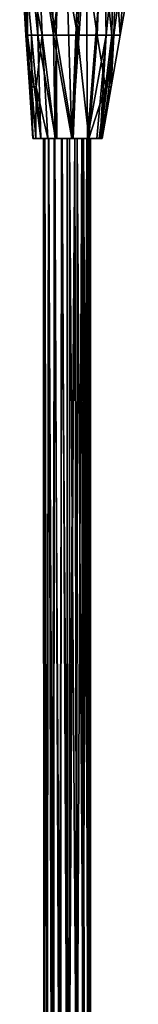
# Model space of a CAD drawing. Header units: millimetres. Extents: x -10 to 423, y -462 to 852.
# Tile 30 of 33: x 25 to 38, y 686 to 790. Entities that reach past the tile are written whole.
import ezdxf

# ---------------------------------------------------------------- set-up
doc = ezdxf.new("R2010")
doc.units = ezdxf.units.MM
doc.header["$LTSCALE"] = 25.4
doc.layers.get('0').update_dxf_attribs({"true_color": 0xff5454})

# ---------------------------------------------------------------- blocks, each defined once
blk = doc.blocks.new('EYE-SUPER-6493-6500-6506.STL#1')
at = {"color": 18, "true_color": 0x000000}
mesh = blk.add_polyface(dxfattribs=at)
corners = [(25.34, 799.76, 21.54), (26, 788.8, 21.8), (25.56, 799.76, 25.61)]
mesh.append_faces([[corners[k] for k in face] for face in [(0, 1, 2)]], dxfattribs={"color": 18})
mesh = blk.add_polyface(dxfattribs=at)
corners = [(25.34, 799.76, 21.54), (26.17, 788.8, 19.51), (26, 788.8, 21.8)]
mesh.append_faces([[corners[k] for k in face] for face in [(0, 1, 2)]], dxfattribs={"color": 18})
mesh = blk.add_polyface(dxfattribs=at)
corners = [(25.68, 799.76, 19.91), (26.17, 788.8, 19.51), (25.34, 799.76, 21.54)]
mesh.append_faces([[corners[k] for k in face] for face in [(0, 1, 2)]], dxfattribs={"color": 18})
mesh = blk.add_polyface(dxfattribs=at)
corners = [(26.58, 788.8, 23.98), (27.72, 788.8, 24.46), (25.56, 799.76, 25.61), (27.09, 783.31, 23.17)]
mesh.append_faces([[corners[k] for k in face] for face in [(0, 1, 2), (1, 0, 3)]], dxfattribs={"vtx0": -1, "color": 18})
mesh = blk.add_polyface(dxfattribs=at)
corners = [(27.72, 788.8, 24.46), (27.25, 799.76, 25.95), (25.56, 799.76, 25.61)]
mesh.append_faces([[corners[k] for k in face] for face in [(0, 1, 2)]], dxfattribs={"color": 18})
mesh = blk.add_polyface(dxfattribs=at)
corners = [(25.56, 799.76, 25.61), (26, 788.8, 21.8), (26.58, 788.8, 23.98)]
mesh.append_faces([[corners[k] for k in face] for face in [(0, 1, 2)]], dxfattribs={"color": 18})
mesh = blk.add_polyface(dxfattribs=at)
corners = [(26.18, 799.76, 18.73), (26.17, 788.8, 19.51), (25.68, 799.76, 19.91)]
mesh.append_faces([[corners[k] for k in face] for face in [(0, 1, 2)]], dxfattribs={"color": 18})
mesh = blk.add_polyface(dxfattribs=at)
corners = [(26.18, 799.76, 18.73), (27.27, 788.8, 17.5), (26.17, 788.8, 19.51)]
mesh.append_faces([[corners[k] for k in face] for face in [(0, 1, 2)]], dxfattribs={"color": 18})
mesh = blk.add_polyface(dxfattribs=at)
corners = [(27.14, 799.76, 17.48), (27.27, 788.8, 17.5), (26.18, 799.76, 18.73)]
mesh.append_faces([[corners[k] for k in face] for face in [(0, 1, 2)]], dxfattribs={"color": 18})
mesh = blk.add_polyface(dxfattribs=at)
corners = [(29.2, 788.8, 16.27), (27.27, 788.8, 17.5), (27.14, 799.76, 17.48)]
mesh.append_faces([[corners[k] for k in face] for face in [(0, 1, 2)]], dxfattribs={"color": 18})
mesh = blk.add_polyface(dxfattribs=at)
corners = [(29.51, 799.76, 16.17), (29.2, 788.8, 16.27), (27.14, 799.76, 17.48)]
mesh.append_faces([[corners[k] for k in face] for face in [(0, 1, 2)]], dxfattribs={"color": 18})
mesh = blk.add_polyface(dxfattribs=at)
corners = [(28.92, 788.8, 24.72), (28.63, 799.76, 26.04), (27.25, 799.76, 25.95)]
mesh.append_faces([[corners[k] for k in face] for face in [(0, 1, 2)]], dxfattribs={"color": 18})
mesh = blk.add_polyface(dxfattribs=at)
corners = [(28.92, 788.8, 24.72), (27.25, 799.76, 25.95), (27.72, 788.8, 24.46)]
mesh.append_faces([[corners[k] for k in face] for face in [(0, 1, 2)]], dxfattribs={"color": 18})
mesh = blk.add_polyface(dxfattribs=at)
corners = [(30.19, 799.76, 25.95), (28.63, 799.76, 26.04), (28.92, 788.8, 24.72)]
mesh.append_faces([[corners[k] for k in face] for face in [(0, 1, 2)]], dxfattribs={"color": 18})
mesh = blk.add_polyface(dxfattribs=at)
corners = [(30.89, 777.83, 23.54), (30.19, 799.76, 25.95), (28.92, 788.8, 24.72)]
mesh.append_faces([[corners[k] for k in face] for face in [(0, 1, 2)]], dxfattribs={"color": 18})
mesh = blk.add_polyface(dxfattribs=at)
corners = [(31.48, 788.8, 16.09), (29.2, 788.8, 16.27), (29.51, 799.76, 16.17)]
mesh.append_faces([[corners[k] for k in face] for face in [(0, 1, 2)]], dxfattribs={"color": 18})
mesh = blk.add_polyface(dxfattribs=at)
corners = [(31.99, 799.76, 16.04), (31.48, 788.8, 16.09), (29.51, 799.76, 16.17)]
mesh.append_faces([[corners[k] for k in face] for face in [(0, 1, 2)]], dxfattribs={"color": 18})
mesh = blk.add_polyface(dxfattribs=at)
corners = [(31.72, 799.76, 25.65), (30.19, 799.76, 25.95), (30.89, 777.83, 23.54)]
mesh.append_faces([[corners[k] for k in face] for face in [(0, 1, 2)]], dxfattribs={"color": 18})
mesh = blk.add_polyface(dxfattribs=at)
corners = [(32.4, 799.76, 25.44), (31.72, 799.76, 25.65), (30.89, 777.83, 23.54)]
mesh.append_faces([[corners[k] for k in face] for face in [(0, 1, 2)]], dxfattribs={"color": 18})
mesh = blk.add_polyface(dxfattribs=at)
corners = [(32.56, 777.83, 22.88), (32.4, 799.76, 25.44), (30.89, 777.83, 23.54)]
mesh.append_faces([[corners[k] for k in face] for face in [(0, 1, 2)]], dxfattribs={"color": 18})
mesh = blk.add_polyface(dxfattribs=at)
corners = [(33.58, 788.8, 17.03), (31.48, 788.8, 16.09), (31.99, 799.76, 16.04)]
mesh.append_faces([[corners[k] for k in face] for face in [(0, 1, 2)]], dxfattribs={"color": 18})
mesh = blk.add_polyface(dxfattribs=at)
corners = [(34, 799.76, 16.85), (33.58, 788.8, 17.03), (31.99, 799.76, 16.04)]
mesh.append_faces([[corners[k] for k in face] for face in [(0, 1, 2)]], dxfattribs={"color": 18})
mesh = blk.add_polyface(dxfattribs=at)
corners = [(34.33, 799.76, 24.59), (32.4, 799.76, 25.44), (32.56, 777.83, 22.88)]
mesh.append_faces([[corners[k] for k in face] for face in [(0, 1, 2)]], dxfattribs={"color": 18})
mesh = blk.add_polyface(dxfattribs=at)
corners = [(34.53, 788.8, 22.88), (34.33, 799.76, 24.59), (32.56, 777.83, 22.88)]
mesh.append_faces([[corners[k] for k in face] for face in [(0, 1, 2)]], dxfattribs={"color": 18})
mesh = blk.add_polyface(dxfattribs=at)
corners = [(34, 799.76, 16.85), (35.12, 788.8, 18.73), (33.58, 788.8, 17.03)]
mesh.append_faces([[corners[k] for k in face] for face in [(0, 1, 2)]], dxfattribs={"color": 18})
mesh = blk.add_polyface(dxfattribs=at)
corners = [(35.31, 799.76, 17.89), (35.12, 788.8, 18.73), (34, 799.76, 16.85)]
mesh.append_faces([[corners[k] for k in face] for face in [(0, 1, 2)]], dxfattribs={"color": 18})
mesh = blk.add_polyface(dxfattribs=at)
corners = [(35.64, 799.76, 23.74), (34.33, 799.76, 24.59), (34.53, 788.8, 22.88)]
mesh.append_faces([[corners[k] for k in face] for face in [(0, 1, 2)]], dxfattribs={"color": 18})
mesh = blk.add_polyface(dxfattribs=at)
corners = [(35.64, 799.76, 23.74), (34.53, 788.8, 22.88), (35.36, 788.8, 21.94)]
mesh.append_faces([[corners[k] for k in face] for face in [(0, 1, 2)]], dxfattribs={"color": 18})
mesh = blk.add_polyface(dxfattribs=at)
corners = [(35.31, 799.76, 17.89), (36.03, 788.8, 20.79), (35.12, 788.8, 18.73)]
mesh.append_faces([[corners[k] for k in face] for face in [(0, 1, 2)]], dxfattribs={"color": 18})
mesh = blk.add_polyface(dxfattribs=at)
corners = [(37.95, 799.76, 21.44), (36.03, 788.8, 20.79), (35.31, 799.76, 17.89)]
mesh.append_faces([[corners[k] for k in face] for face in [(0, 1, 2)]], dxfattribs={"color": 18})
mesh = blk.add_polyface(dxfattribs=at)
corners = [(36.81, 799.76, 22.74), (35.64, 799.76, 23.74), (35.36, 788.8, 21.94)]
mesh.append_faces([[corners[k] for k in face] for face in [(0, 1, 2)]], dxfattribs={"color": 18})
mesh = blk.add_polyface(dxfattribs=at)
corners = [(36.81, 799.76, 22.74), (35.36, 788.8, 21.94), (36.03, 788.8, 20.79)]
mesh.append_faces([[corners[k] for k in face] for face in [(0, 1, 2)]], dxfattribs={"color": 18})
mesh = blk.add_polyface(dxfattribs=at)
corners = [(36.81, 799.76, 22.74), (36.03, 788.8, 20.79), (37.95, 799.76, 21.44)]
mesh.append_faces([[corners[k] for k in face] for face in [(0, 1, 2)]], dxfattribs={"color": 18})
mesh = blk.add_polyface(dxfattribs=at)
corners = [(26.17, 788.8, 19.51), (26.37, 783.31, 21.27), (26, 788.8, 21.8)]
mesh.append_faces([[corners[k] for k in face] for face in [(0, 1, 2)]], dxfattribs={"color": 18})
mesh = blk.add_polyface(dxfattribs=at)
corners = [(26.64, 783.31, 22.26), (26.37, 783.31, 21.27), (26.73, 777.83, 20.75), (26, 788.8, 21.8)]
mesh.append_faces([[corners[k] for k in face] for face in [(0, 1, 2), (1, 0, 3)]], dxfattribs={"vtx0": -1, "color": 18})
mesh = blk.add_polyface(dxfattribs=at)
corners = [(26, 788.8, 21.8), (26.64, 783.31, 22.26), (26.58, 788.8, 23.98)]
mesh.append_faces([[corners[k] for k in face] for face in [(0, 1, 2)]], dxfattribs={"color": 18})
mesh = blk.add_polyface(dxfattribs=at)
corners = [(27.27, 788.8, 17.5), (27.6, 777.83, 17.3), (26.17, 788.8, 19.51)]
mesh.append_faces([[corners[k] for k in face] for face in [(0, 1, 2)]], dxfattribs={"color": 18})
mesh = blk.add_polyface(dxfattribs=at)
corners = [(26.17, 788.8, 19.51), (27.6, 777.83, 17.3), (26.76, 777.83, 18.82)]
mesh.append_faces([[corners[k] for k in face] for face in [(0, 1, 2)]], dxfattribs={"color": 18})
mesh = blk.add_polyface(dxfattribs=at)
corners = [(26.17, 788.8, 19.51), (26.76, 777.83, 18.82), (26.73, 777.83, 18.92)]
mesh.append_faces([[corners[k] for k in face] for face in [(0, 1, 2)]], dxfattribs={"color": 18})
mesh = blk.add_polyface(dxfattribs=at)
corners = [(26.17, 788.8, 19.51), (26.73, 777.83, 18.92), (26.73, 777.83, 20.75)]
mesh.append_faces([[corners[k] for k in face] for face in [(0, 1, 2)]], dxfattribs={"color": 18})
mesh = blk.add_polyface(dxfattribs=at)
corners = [(26.17, 788.8, 19.51), (26.73, 777.83, 20.75), (26.37, 783.31, 21.27)]
mesh.append_faces([[corners[k] for k in face] for face in [(0, 1, 2)]], dxfattribs={"color": 18})
mesh = blk.add_polyface(dxfattribs=at)
corners = [(26.58, 788.8, 23.98), (26.64, 783.31, 22.26), (27.09, 783.31, 23.17)]
mesh.append_faces([[corners[k] for k in face] for face in [(0, 1, 2)]], dxfattribs={"color": 18})
mesh = blk.add_polyface(dxfattribs=at)
corners = [(28.34, 777.83, 22.99), (27.72, 788.8, 24.46), (27.09, 783.31, 23.17)]
mesh.append_faces([[corners[k] for k in face] for face in [(0, 1, 2)]], dxfattribs={"color": 18})
mesh = blk.add_polyface(dxfattribs=at)
corners = [(29.2, 788.8, 16.27), (29.13, 777.83, 16.29), (27.27, 788.8, 17.5)]
mesh.append_faces([[corners[k] for k in face] for face in [(0, 1, 2)]], dxfattribs={"color": 18})
mesh = blk.add_polyface(dxfattribs=at)
corners = [(29.13, 777.83, 16.29), (27.6, 777.83, 17.3), (27.27, 788.8, 17.5)]
mesh.append_faces([[corners[k] for k in face] for face in [(0, 1, 2)]], dxfattribs={"color": 18})
mesh = blk.add_polyface(dxfattribs=at)
corners = [(29.1, 777.83, 23.36), (28.92, 788.8, 24.72), (27.72, 788.8, 24.46)]
mesh.append_faces([[corners[k] for k in face] for face in [(0, 1, 2)]], dxfattribs={"color": 18})
mesh = blk.add_polyface(dxfattribs=at)
corners = [(29.1, 777.83, 23.36), (27.72, 788.8, 24.46), (28.34, 777.83, 22.99)]
mesh.append_faces([[corners[k] for k in face] for face in [(0, 1, 2)]], dxfattribs={"color": 18})
mesh = blk.add_polyface(dxfattribs=at)
corners = [(30.89, 777.83, 23.54), (28.92, 788.8, 24.72), (29.1, 777.83, 23.36)]
mesh.append_faces([[corners[k] for k in face] for face in [(0, 1, 2)]], dxfattribs={"color": 18})
mesh = blk.add_polyface(dxfattribs=at)
corners = [(29.28, 777.83, 16.24), (29.13, 777.83, 16.29), (29.2, 788.8, 16.27)]
mesh.append_faces([[corners[k] for k in face] for face in [(0, 1, 2)]], dxfattribs={"color": 18})
mesh = blk.add_polyface(dxfattribs=at)
corners = [(31.48, 788.8, 16.09), (31.02, 777.83, 16.14), (29.2, 788.8, 16.27)]
mesh.append_faces([[corners[k] for k in face] for face in [(0, 1, 2)]], dxfattribs={"color": 18})
mesh = blk.add_polyface(dxfattribs=at)
corners = [(31.02, 777.83, 16.14), (29.28, 777.83, 16.24), (29.2, 788.8, 16.27)]
mesh.append_faces([[corners[k] for k in face] for face in [(0, 1, 2)]], dxfattribs={"color": 18})
mesh = blk.add_polyface(dxfattribs=at)
corners = [(32.68, 777.83, 16.87), (31.02, 777.83, 16.14), (31.48, 788.8, 16.09)]
mesh.append_faces([[corners[k] for k in face] for face in [(0, 1, 2)]], dxfattribs={"color": 18})
mesh = blk.add_polyface(dxfattribs=at)
corners = [(33.58, 788.8, 17.03), (32.68, 777.83, 16.87), (31.48, 788.8, 16.09)]
mesh.append_faces([[corners[k] for k in face] for face in [(0, 1, 2)]], dxfattribs={"color": 18})
mesh = blk.add_polyface(dxfattribs=at)
corners = [(34.53, 788.8, 22.88), (32.56, 777.83, 22.88), (33.54, 777.83, 21.84)]
mesh.append_faces([[corners[k] for k in face] for face in [(0, 1, 2)]], dxfattribs={"color": 18})
mesh = blk.add_polyface(dxfattribs=at)
corners = [(33.58, 788.8, 17.03), (34.46, 783.31, 18.52), (32.68, 777.83, 16.87)]
mesh.append_faces([[corners[k] for k in face] for face in [(0, 1, 2)]], dxfattribs={"color": 18})
mesh = blk.add_polyface(dxfattribs=at)
corners = [(34.53, 788.8, 22.88), (33.54, 777.83, 21.84), (33.88, 777.83, 21.16)]
mesh.append_faces([[corners[k] for k in face] for face in [(0, 1, 2)]], dxfattribs={"color": 18})
mesh = blk.add_polyface(dxfattribs=at)
corners = [(35.12, 788.8, 18.73), (34.46, 783.31, 18.52), (33.58, 788.8, 17.03)]
mesh.append_faces([[corners[k] for k in face] for face in [(0, 1, 2)]], dxfattribs={"color": 18})
mesh = blk.add_polyface(dxfattribs=at)
corners = [(34.53, 788.8, 22.88), (33.88, 777.83, 21.16), (35.36, 788.8, 21.94)]
mesh.append_faces([[corners[k] for k in face] for face in [(0, 1, 2)]], dxfattribs={"color": 18})
mesh = blk.add_polyface(dxfattribs=at)
corners = [(35.36, 788.8, 21.94), (33.88, 777.83, 21.16), (35.07, 783.31, 20.46)]
mesh.append_faces([[corners[k] for k in face] for face in [(0, 1, 2)]], dxfattribs={"color": 18})
mesh = blk.add_polyface(dxfattribs=at)
corners = [(35.12, 788.8, 18.73), (34.86, 783.31, 19.47), (34.46, 783.31, 18.52)]
mesh.append_faces([[corners[k] for k in face] for face in [(0, 1, 2)]], dxfattribs={"color": 18})
mesh = blk.add_polyface(dxfattribs=at)
corners = [(35.12, 788.8, 18.73), (35.07, 783.31, 20.46), (34.86, 783.31, 19.47)]
mesh.append_faces([[corners[k] for k in face] for face in [(0, 1, 2)]], dxfattribs={"color": 18})
mesh = blk.add_polyface(dxfattribs=at)
corners = [(35.36, 788.8, 21.94), (35.07, 783.31, 20.46), (36.03, 788.8, 20.79)]
mesh.append_faces([[corners[k] for k in face] for face in [(0, 1, 2)]], dxfattribs={"color": 18})
mesh = blk.add_polyface(dxfattribs=at)
corners = [(36.03, 788.8, 20.79), (35.07, 783.31, 20.46), (35.12, 788.8, 18.73)]
mesh.append_faces([[corners[k] for k in face] for face in [(0, 1, 2)]], dxfattribs={"color": 18})
mesh = blk.add_polyface(dxfattribs=at)
corners = [(26.64, 783.31, 22.26), (27.06, 777.83, 21.6), (27.09, 783.31, 23.17)]
mesh.append_faces([[corners[k] for k in face] for face in [(0, 1, 2)]], dxfattribs={"color": 18})
mesh = blk.add_polyface(dxfattribs=at)
corners = [(26.64, 783.31, 22.26), (26.73, 777.83, 20.75), (27.06, 777.83, 21.6)]
mesh.append_faces([[corners[k] for k in face] for face in [(0, 1, 2)]], dxfattribs={"color": 18})
mesh = blk.add_polyface(dxfattribs=at)
corners = [(27.09, 783.31, 23.17), (27.06, 777.83, 21.6), (27.6, 777.83, 22.35)]
mesh.append_faces([[corners[k] for k in face] for face in [(0, 1, 2)]], dxfattribs={"color": 18})
mesh = blk.add_polyface(dxfattribs=at)
corners = [(28.34, 777.83, 22.99), (27.09, 783.31, 23.17), (27.6, 777.83, 22.35)]
mesh.append_faces([[corners[k] for k in face] for face in [(0, 1, 2)]], dxfattribs={"color": 18})
mesh = blk.add_polyface(dxfattribs=at)
corners = [(34.46, 783.31, 18.52), (33.8, 777.83, 18.32), (32.68, 777.83, 16.87)]
mesh.append_faces([[corners[k] for k in face] for face in [(0, 1, 2)]], dxfattribs={"color": 18})
mesh = blk.add_polyface(dxfattribs=at)
corners = [(34.46, 783.31, 18.52), (34.07, 777.83, 19.21), (33.8, 777.83, 18.32)]
mesh.append_faces([[corners[k] for k in face] for face in [(0, 1, 2)]], dxfattribs={"color": 18})
mesh = blk.add_polyface(dxfattribs=at)
corners = [(35.07, 783.31, 20.46), (33.88, 777.83, 21.16), (34.11, 777.83, 20.13)]
mesh.append_faces([[corners[k] for k in face] for face in [(0, 1, 2)]], dxfattribs={"color": 18})
mesh = blk.add_polyface(dxfattribs=at)
corners = [(34.86, 783.31, 19.47), (34.11, 777.83, 20.13), (34.07, 777.83, 19.21)]
mesh.append_faces([[corners[k] for k in face] for face in [(0, 1, 2)]], dxfattribs={"color": 18})
mesh = blk.add_polyface(dxfattribs=at)
corners = [(34.86, 783.31, 19.47), (34.07, 777.83, 19.21), (34.46, 783.31, 18.52)]
mesh.append_faces([[corners[k] for k in face] for face in [(0, 1, 2)]], dxfattribs={"color": 18})
mesh = blk.add_polyface(dxfattribs=at)
corners = [(35.07, 783.31, 20.46), (34.11, 777.83, 20.13), (34.86, 783.31, 19.47)]
mesh.append_faces([[corners[k] for k in face] for face in [(0, 1, 2)]], dxfattribs={"color": 18})
mesh = blk.add_polyface(dxfattribs=at)
corners = [(32.68, 777.83, 16.87), (29.28, 777.83, 16.24), (31.02, 777.83, 16.14), (29.13, 777.83, 16.29), (27.6, 777.83, 17.3), (30.37, 777.83, 17.33), (31.2, 777.83, 17.47), (33.8, 777.83, 18.32), (31.93, 777.83, 17.88), (32.49, 777.83, 18.51), (34.07, 777.83, 19.21), (32.81, 777.83, 19.28), (34.11, 777.83, 20.13), (32.85, 777.83, 20.12), (32.62, 777.83, 20.93), (33.88, 777.83, 21.16), (32.13, 777.83, 21.61), (33.54, 777.83, 21.84), (31.44, 777.83, 22.09), (32.56, 777.83, 22.88), (30.63, 777.83, 22.32), (27.6, 777.83, 22.35), (28.34, 777.83, 22.99), (30.89, 777.83, 23.54), (29.1, 777.83, 23.36), (29.07, 777.83, 17.7), (26.76, 777.83, 18.82), (29.85, 777.83, 17.39), (28.43, 777.83, 18.25), (28.02, 777.83, 18.98), (26.73, 777.83, 18.92), (26.73, 777.83, 20.75), (27.87, 777.83, 19.8), (28, 777.83, 20.63), (28.4, 777.83, 21.37), (27.06, 777.83, 21.6), (29.02, 777.83, 21.94), (29.79, 777.83, 22.26)]
mesh.append_faces([[corners[k] for k in face] for face in [(0, 1, 2), (22, 23, 24)]], dxfattribs={"vtx0": -1, "color": 18})
mesh.append_faces([[corners[k] for k in face] for face in [(1, 0, 3), (3, 0, 4), (5, 0, 6), (6, 7, 8), (8, 7, 9), (9, 10, 11), (11, 12, 13), (13, 12, 14), (14, 15, 16), (16, 17, 18), (18, 19, 20), (21, 19, 22), (4, 25, 26), (25, 4, 27), (27, 4, 5), (26, 29, 30), (30, 29, 31), (31, 34, 35), (35, 36, 21)]], dxfattribs={"vtx0": -1, "vtx1": -1, "color": 18})
mesh.append_faces([[corners[k] for k in face] for face in [(4, 0, 5), (20, 19, 21)]], dxfattribs={"vtx0": -1, "vtx1": -1, "vtx2": -1, "color": 18})
mesh.append_faces([[corners[k] for k in face] for face in [(6, 0, 7), (9, 7, 10), (11, 10, 12), (14, 12, 15), (16, 15, 17), (18, 17, 19), (22, 19, 23), (26, 25, 28), (26, 28, 29), (31, 29, 32), (31, 32, 33), (31, 33, 34), (35, 34, 36), (21, 36, 37), (21, 37, 20)]], dxfattribs={"vtx0": -1, "vtx2": -1, "color": 18})
mesh = blk.add_polyface(dxfattribs=at)
corners = [(27.93, 666.06, 20.51), (27.9, 666.06, 19.6), (27.91, 566.38, 20.99), (27.87, 777.83, 19.8)]
mesh.append_faces([[corners[k] for k in face] for face in [(0, 1, 2), (1, 0, 3)]], dxfattribs={"vtx0": -1, "color": 18})
mesh = blk.add_polyface(dxfattribs=at)
corners = [(27.87, 777.83, 19.8), (27.93, 666.06, 20.51), (28, 777.83, 20.63)]
mesh.append_faces([[corners[k] for k in face] for face in [(0, 1, 2)]], dxfattribs={"color": 18})
mesh = blk.add_polyface(dxfattribs=at)
corners = [(28.02, 777.83, 18.98), (27.9, 666.06, 19.6), (27.87, 777.83, 19.8)]
mesh.append_faces([[corners[k] for k in face] for face in [(0, 1, 2)]], dxfattribs={"color": 18})
mesh = blk.add_polyface(dxfattribs=at)
corners = [(28.02, 777.83, 18.98), (28.18, 666.06, 18.76), (27.9, 666.06, 19.6)]
mesh.append_faces([[corners[k] for k in face] for face in [(0, 1, 2)]], dxfattribs={"color": 18})
mesh = blk.add_polyface(dxfattribs=at)
corners = [(28, 777.83, 20.63), (27.93, 666.06, 20.51), (28.27, 666.06, 21.33)]
mesh.append_faces([[corners[k] for k in face] for face in [(0, 1, 2)]], dxfattribs={"color": 18})
mesh = blk.add_polyface(dxfattribs=at)
corners = [(28, 777.83, 20.63), (28.27, 666.06, 21.33), (28.4, 777.83, 21.37)]
mesh.append_faces([[corners[k] for k in face] for face in [(0, 1, 2)]], dxfattribs={"color": 18})
mesh = blk.add_polyface(dxfattribs=at)
corners = [(28.43, 777.83, 18.25), (28.18, 666.06, 18.76), (28.02, 777.83, 18.98)]
mesh.append_faces([[corners[k] for k in face] for face in [(0, 1, 2)]], dxfattribs={"color": 18})
mesh = blk.add_polyface(dxfattribs=at)
corners = [(28.43, 777.83, 18.25), (28.72, 666.05, 18.08), (28.18, 666.06, 18.76)]
mesh.append_faces([[corners[k] for k in face] for face in [(0, 1, 2)]], dxfattribs={"color": 18})
mesh = blk.add_polyface(dxfattribs=at)
corners = [(28.4, 777.83, 21.37), (28.27, 666.06, 21.33), (28.84, 666.07, 21.94)]
mesh.append_faces([[corners[k] for k in face] for face in [(0, 1, 2)]], dxfattribs={"color": 18})
mesh = blk.add_polyface(dxfattribs=at)
corners = [(29.02, 777.83, 21.94), (28.4, 777.83, 21.37), (28.96, 666.07, 22.03)]
mesh.append_faces([[corners[k] for k in face] for face in [(0, 1, 2)]], dxfattribs={"color": 18})
mesh = blk.add_polyface(dxfattribs=at)
corners = [(28.96, 666.07, 22.03), (28.4, 777.83, 21.37), (28.84, 666.07, 21.94)]
mesh.append_faces([[corners[k] for k in face] for face in [(0, 1, 2)]], dxfattribs={"color": 18})
mesh = blk.add_polyface(dxfattribs=at)
corners = [(29.07, 777.83, 17.7), (28.72, 666.05, 18.08), (28.43, 777.83, 18.25)]
mesh.append_faces([[corners[k] for k in face] for face in [(0, 1, 2)]], dxfattribs={"color": 18})
mesh = blk.add_polyface(dxfattribs=at)
corners = [(29.53, 666.05, 17.61), (28.72, 666.05, 18.08), (29.07, 777.83, 17.7)]
mesh.append_faces([[corners[k] for k in face] for face in [(0, 1, 2)]], dxfattribs={"color": 18})
mesh = blk.add_polyface(dxfattribs=at)
corners = [(29.69, 666.07, 22.37), (29.02, 777.83, 21.94), (28.96, 666.07, 22.03)]
mesh.append_faces([[corners[k] for k in face] for face in [(0, 1, 2)]], dxfattribs={"color": 18})
mesh = blk.add_polyface(dxfattribs=at)
corners = [(29.79, 777.83, 22.26), (29.02, 777.83, 21.94), (29.69, 666.07, 22.37)]
mesh.append_faces([[corners[k] for k in face] for face in [(0, 1, 2)]], dxfattribs={"color": 18})
mesh = blk.add_polyface(dxfattribs=at)
corners = [(29.85, 777.83, 17.39), (29.53, 666.05, 17.61), (29.07, 777.83, 17.7)]
mesh.append_faces([[corners[k] for k in face] for face in [(0, 1, 2)]], dxfattribs={"color": 18})
mesh = blk.add_polyface(dxfattribs=at)
corners = [(30.37, 666.05, 17.47), (29.53, 666.05, 17.61), (29.85, 777.83, 17.39)]
mesh.append_faces([[corners[k] for k in face] for face in [(0, 1, 2)]], dxfattribs={"color": 18})
mesh = blk.add_polyface(dxfattribs=at)
corners = [(30.58, 666.07, 22.46), (29.79, 777.83, 22.26), (29.69, 666.07, 22.37)]
mesh.append_faces([[corners[k] for k in face] for face in [(0, 1, 2)]], dxfattribs={"color": 18})
mesh = blk.add_polyface(dxfattribs=at)
corners = [(30.63, 777.83, 22.32), (29.79, 777.83, 22.26), (30.58, 666.07, 22.46)]
mesh.append_faces([[corners[k] for k in face] for face in [(0, 1, 2)]], dxfattribs={"color": 18})
mesh = blk.add_polyface(dxfattribs=at)
corners = [(30.37, 666.05, 17.47), (29.85, 777.83, 17.39), (30.37, 777.83, 17.33)]
mesh.append_faces([[corners[k] for k in face] for face in [(0, 1, 2)]], dxfattribs={"color": 18})
mesh = blk.add_polyface(dxfattribs=at)
corners = [(31.2, 777.83, 17.47), (30.55, 666.05, 17.47), (30.37, 666.05, 17.47)]
mesh.append_faces([[corners[k] for k in face] for face in [(0, 1, 2)]], dxfattribs={"color": 18})
mesh = blk.add_polyface(dxfattribs=at)
corners = [(31.2, 777.83, 17.47), (30.37, 666.05, 17.47), (30.37, 777.83, 17.33)]
mesh.append_faces([[corners[k] for k in face] for face in [(0, 1, 2)]], dxfattribs={"color": 18})
mesh = blk.add_polyface(dxfattribs=at)
corners = [(31.42, 666.05, 17.7), (30.55, 666.05, 17.47), (31.2, 777.83, 17.47)]
mesh.append_faces([[corners[k] for k in face] for face in [(0, 1, 2)]], dxfattribs={"color": 18})
mesh = blk.add_polyface(dxfattribs=at)
corners = [(31.41, 666.07, 22.24), (30.63, 777.83, 22.32), (30.58, 666.07, 22.46)]
mesh.append_faces([[corners[k] for k in face] for face in [(0, 1, 2)]], dxfattribs={"color": 18})
mesh = blk.add_polyface(dxfattribs=at)
corners = [(31.44, 777.83, 22.09), (30.63, 777.83, 22.32), (31.41, 666.07, 22.24)]
mesh.append_faces([[corners[k] for k in face] for face in [(0, 1, 2)]], dxfattribs={"color": 18})
mesh = blk.add_polyface(dxfattribs=at)
corners = [(31.93, 777.83, 17.88), (31.42, 666.05, 17.7), (31.2, 777.83, 17.47)]
mesh.append_faces([[corners[k] for k in face] for face in [(0, 1, 2)]], dxfattribs={"color": 18})
mesh = blk.add_polyface(dxfattribs=at)
corners = [(32.19, 666.06, 21.68), (31.44, 777.83, 22.09), (31.41, 666.07, 22.24)]
mesh.append_faces([[corners[k] for k in face] for face in [(0, 1, 2)]], dxfattribs={"color": 18})
mesh = blk.add_polyface(dxfattribs=at)
corners = [(32.02, 666.05, 18.08), (31.42, 666.05, 17.7), (31.93, 777.83, 17.88)]
mesh.append_faces([[corners[k] for k in face] for face in [(0, 1, 2)]], dxfattribs={"color": 18})
mesh = blk.add_polyface(dxfattribs=at)
corners = [(32.19, 666.06, 21.68), (32.13, 777.83, 21.61), (31.44, 777.83, 22.09)]
mesh.append_faces([[corners[k] for k in face] for face in [(0, 1, 2)]], dxfattribs={"color": 18})
mesh = blk.add_polyface(dxfattribs=at)
corners = [(32.49, 777.83, 18.51), (32.02, 666.05, 18.08), (31.93, 777.83, 17.88)]
mesh.append_faces([[corners[k] for k in face] for face in [(0, 1, 2)]], dxfattribs={"color": 18})
mesh = blk.add_polyface(dxfattribs=at)
corners = [(32.49, 777.83, 18.51), (32.55, 666.06, 18.74), (32.02, 666.05, 18.08)]
mesh.append_faces([[corners[k] for k in face] for face in [(0, 1, 2)]], dxfattribs={"color": 18})
mesh = blk.add_polyface(dxfattribs=at)
corners = [(32.13, 777.83, 21.61), (32.67, 666.06, 20.95), (32.62, 777.83, 20.93)]
mesh.append_faces([[corners[k] for k in face] for face in [(0, 1, 2)]], dxfattribs={"color": 18})
mesh = blk.add_polyface(dxfattribs=at)
corners = [(32.13, 777.83, 21.61), (32.19, 666.06, 21.68), (32.67, 666.06, 20.95)]
mesh.append_faces([[corners[k] for k in face] for face in [(0, 1, 2)]], dxfattribs={"color": 18})
mesh = blk.add_polyface(dxfattribs=at)
corners = [(32.81, 777.83, 19.28), (32.55, 666.06, 18.74), (32.49, 777.83, 18.51)]
mesh.append_faces([[corners[k] for k in face] for face in [(0, 1, 2)]], dxfattribs={"color": 18})
mesh = blk.add_polyface(dxfattribs=at)
corners = [(32.81, 777.83, 19.28), (32.84, 666.06, 19.57), (32.55, 666.06, 18.74)]
mesh.append_faces([[corners[k] for k in face] for face in [(0, 1, 2)]], dxfattribs={"color": 18})
mesh = blk.add_polyface(dxfattribs=at)
corners = [(32.87, 666.06, 20.1), (32.67, 666.06, 20.95), (32.86, 566.32, 20.4), (32.62, 777.83, 20.93)]
mesh.append_faces([[corners[k] for k in face] for face in [(0, 1, 2), (1, 0, 3)]], dxfattribs={"vtx0": -1, "color": 18})
mesh = blk.add_polyface(dxfattribs=at)
corners = [(32.62, 777.83, 20.93), (32.87, 666.06, 20.1), (32.85, 777.83, 20.12)]
mesh.append_faces([[corners[k] for k in face] for face in [(0, 1, 2)]], dxfattribs={"color": 18})
mesh = blk.add_polyface(dxfattribs=at)
corners = [(32.85, 777.83, 20.12), (32.84, 666.06, 19.57), (32.81, 777.83, 19.28)]
mesh.append_faces([[corners[k] for k in face] for face in [(0, 1, 2)]], dxfattribs={"color": 18})
mesh = blk.add_polyface(dxfattribs=at)
corners = [(32.84, 666.06, 19.57), (32.87, 666.06, 20.1), (32.86, 566.32, 20.4), (32.85, 777.83, 20.12)]
mesh.append_faces([[corners[k] for k in face] for face in [(0, 1, 2), (1, 0, 3)]], dxfattribs={"vtx0": -1, "color": 18})

msp = doc.modelspace()

# ---------------------------------------------------------------- block references
at = {"color": 0}
msp.add_blockref('EYE-SUPER-6493-6500-6506.STL#1', (0, 0), dxfattribs=at)

doc.saveas('drawing.dxf')
